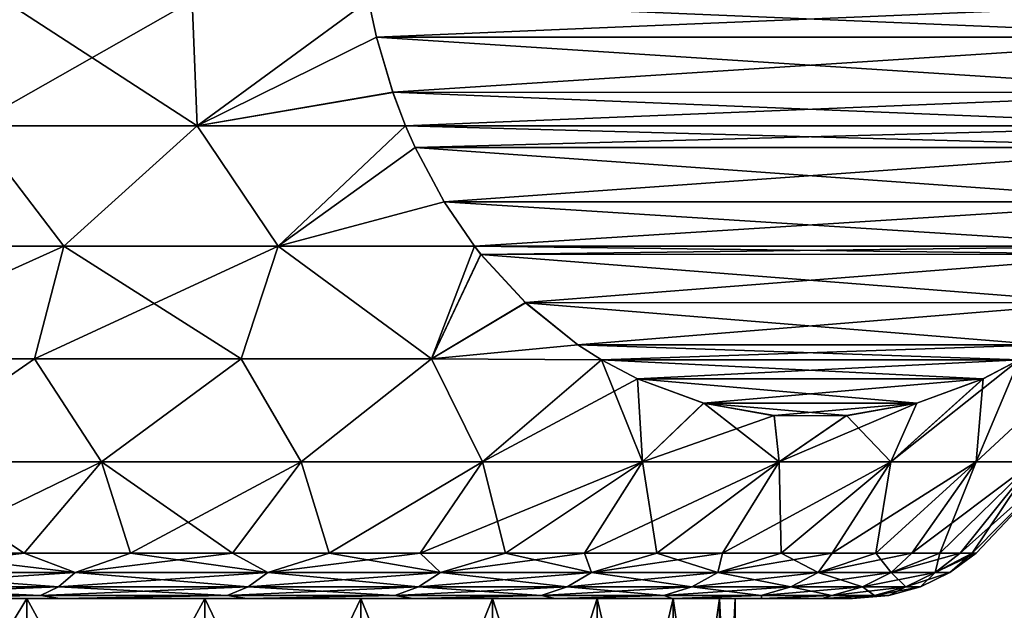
# Model space of a CAD drawing. Header units: metres. Extents: x -92 to 264, y -100 to 50.
# Tile 13 of 256: x -53.97 to -48.54, y 1.93 to 5.19. Entities that reach past the tile are written whole.
import ezdxf

# ---------------------------------------------------------------- set-up
doc = ezdxf.new("R2010")
doc.units = ezdxf.units.M
doc.layers.add('solid_21062050_01', color=7, linetype='CONTINUOUS')

msp = doc.modelspace()

# ---------------------------------------------------------------- linework, layer by layer
at = {"layer": 'solid_21062050_01'}
for points in [[(-54.228634, 4.607349, -11.427425), (-54.049248, 5.298431, -11.502387), (-53.014057, 5.298431, -10.904723)], [(-52.986248, 4.607349, -10.709902), (-54.228634, 4.607349, -11.427425), (-53.014057, 5.298431, -10.904723)], [(-54.228619, 4.607349, 11.427417), (-52.986237, 4.607349, 10.709894), (-54.04924, 5.298431, 11.502383)], [(-52.986237, 4.607349, 10.709894), (-53.014053, 5.298431, 10.90472), (-54.04924, 5.298431, 11.502383)], [(-52.986248, 4.607349, -10.709902), (-53.014057, 5.298431, -10.904723), (-52.042774, 5.298831, -10.217682)], [(-52.986237, 4.607349, 10.709894), (-52.04277, 5.298815, 10.217675), (-53.014053, 5.298431, 10.90472)], [(-52.986248, 4.607349, -10.709902), (-52.042774, 5.298831, -10.217682), (-51.998753, 5.096814, -10.141435)], [(-52.986237, 4.607349, 10.709894), (-51.998699, 5.096587, 10.141338), (-52.04277, 5.298815, 10.217675)], [(-52.042774, 5.298831, -10.217682), (-47.172619, 5.298815, -1.782326), (-47.21669, 5.096591, -1.85866)], [(-51.998753, 5.096814, -10.141435), (-52.042774, 5.298831, -10.217682), (-47.21669, 5.096591, -1.85866)], [(-47.172615, 5.298831, 1.782318), (-52.04277, 5.298815, 10.217675), (-51.998699, 5.096587, 10.141338)], [(-47.216637, 5.096807, 1.858568), (-47.172615, 5.298831, 1.782318), (-51.998699, 5.096587, 10.141338)], [(-51.908707, 4.793062, -9.985467), (-52.986248, 4.607349, -10.709902), (-51.998753, 5.096814, -10.141435)], [(-52.986237, 4.607349, 10.709894), (-51.908596, 4.792753, 9.98528), (-51.998699, 5.096587, 10.141338)], [(-51.908707, 4.793062, -9.985467), (-51.998753, 5.096814, -10.141435), (-47.21669, 5.096591, -1.85866)], [(-47.306686, 4.793053, 2.014539), (-47.216637, 5.096807, 1.858568), (-51.998699, 5.096587, 10.141338)], [(-47.306686, 4.793053, 2.014539), (-51.998699, 5.096587, 10.141338), (-51.908596, 4.792753, 9.98528)], [(-51.908707, 4.793062, -9.985467), (-47.21669, 5.096591, -1.85866), (-47.306793, 4.792755, -2.014719)], [(-51.908707, 4.793062, -9.985467), (-51.838058, 4.607873, -9.8631), (-52.986248, 4.607349, -10.709902)], [(-52.986237, 4.607349, 10.709894), (-51.838055, 4.60787, 9.863099), (-51.908596, 4.792753, 9.98528)], [(-51.908707, 4.793062, -9.985467), (-47.306793, 4.792755, -2.014719), (-47.377335, 4.60787, -2.136901)], [(-51.908707, 4.793062, -9.985467), (-47.377335, 4.60787, -2.136901), (-51.838058, 4.607873, -9.8631)], [(-47.306686, 4.793053, 2.014539), (-51.908596, 4.792753, 9.98528), (-51.838055, 4.60787, 9.863099)], [(-47.306686, 4.793053, 2.014539), (-51.838055, 4.60787, 9.863099), (-47.377335, 4.607873, 2.1369)], [(-54.981838, 3.944099, 11.511543), (-53.721184, 3.944099, 10.875387), (-54.228619, 4.607349, 11.427417)], [(-53.721195, 3.944099, -10.875394), (-54.981819, 3.944099, -11.511537), (-54.228634, 4.607349, -11.427425)], [(-53.721195, 3.944099, -10.875394), (-54.228634, 4.607349, -11.427425), (-52.986248, 4.607349, -10.709902)], [(-53.721184, 3.944099, 10.875387), (-52.986237, 4.607349, 10.709894), (-54.228619, 4.607349, 11.427417)], [(-52.539951, 3.944099, -10.101748), (-53.721195, 3.944099, -10.875394), (-52.986248, 4.607349, -10.709902)], [(-53.721184, 3.944099, 10.875387), (-52.539917, 3.944099, 10.101721), (-52.986237, 4.607349, 10.709894)], [(-52.539951, 3.944099, -10.101748), (-52.986248, 4.607349, -10.709902), (-51.838058, 4.607873, -9.8631)], [(-52.539917, 3.944099, 10.101721), (-51.838055, 4.60787, 9.863099), (-52.986237, 4.607349, 10.709894)], [(-52.539951, 3.944099, -10.101748), (-51.838058, 4.607873, -9.8631), (-51.785919, 4.489086, -9.772795)], [(-52.539917, 3.944099, 10.101721), (-51.785751, 4.48872, 9.772503), (-51.838055, 4.60787, 9.863099)], [(-51.838058, 4.607873, -9.8631), (-47.377335, 4.60787, -2.136901), (-47.429638, 4.48872, -2.227497)], [(-51.785919, 4.489086, -9.772795), (-51.838058, 4.607873, -9.8631), (-47.429638, 4.48872, -2.227497)], [(-47.377335, 4.607873, 2.1369), (-51.838055, 4.60787, 9.863099), (-51.785751, 4.48872, 9.772503)], [(-47.429478, 4.489076, 2.227214), (-47.377335, 4.607873, 2.1369), (-51.785751, 4.48872, 9.772503)], [(-51.625435, 4.188618, -9.494831), (-52.539951, 3.944099, -10.101748), (-51.785919, 4.489086, -9.772795)], [(-52.539917, 3.944099, 10.101721), (-51.625111, 4.188084, 9.494266), (-51.785751, 4.48872, 9.772503)], [(-51.625435, 4.188618, -9.494831), (-51.785919, 4.489086, -9.772795), (-47.429638, 4.48872, -2.227497)], [(-47.589962, 4.188606, 2.505183), (-47.429478, 4.489076, 2.227214), (-51.785751, 4.48872, 9.772503)], [(-47.589962, 4.188606, 2.505183), (-51.785751, 4.48872, 9.772503), (-51.625111, 4.188084, 9.494266)], [(-51.625435, 4.188618, -9.494831), (-47.429638, 4.48872, -2.227497), (-47.590282, 4.188079, -2.505739)], [(-51.625435, 4.188618, -9.494831), (-51.457623, 3.943266, -9.204165), (-52.539951, 3.944099, -10.101748)], [(-52.539917, 3.944099, 10.101721), (-51.457611, 3.94325, 9.204146), (-51.625111, 4.188084, 9.494266)], [(-51.625435, 4.188618, -9.494831), (-47.590282, 4.188079, -2.505739), (-47.757782, 3.94325, -2.795854)], [(-51.625435, 4.188618, -9.494831), (-47.757782, 3.94325, -2.795854), (-51.457623, 3.943266, -9.204165)], [(-47.589962, 4.188606, 2.505183), (-51.625111, 4.188084, 9.494266), (-51.457611, 3.94325, 9.204146)], [(-47.589962, 4.188606, 2.505183), (-51.457611, 3.94325, 9.204146), (-47.757771, 3.943266, 2.795835)], [(-53.721195, 3.944099, -10.875394), (-53.883514, 3.321935, -10.581761), (-55.098591, 3.321935, -11.196484)], [(-53.721195, 3.944099, -10.875394), (-55.098591, 3.321935, -11.196484), (-54.981819, 3.944099, -11.511537)], [(-55.098564, 3.321935, 11.196471), (-53.721184, 3.944099, 10.875387), (-54.981838, 3.944099, 11.511543)], [(-55.098564, 3.321935, 11.196471), (-53.883507, 3.321935, 10.581756), (-53.721184, 3.944099, 10.875387)], [(-52.539951, 3.944099, -10.101748), (-52.744362, 3.321935, -9.83569), (-53.883514, 3.321935, -10.581761)], [(-52.539951, 3.944099, -10.101748), (-53.883514, 3.321935, -10.581761), (-53.721195, 3.944099, -10.875394)], [(-53.883507, 3.321935, 10.581756), (-52.74437, 3.321935, 9.835694), (-53.721184, 3.944099, 10.875387)], [(-52.74437, 3.321935, 9.835694), (-52.539917, 3.944099, 10.101721), (-53.721184, 3.944099, 10.875387)], [(-52.74437, 3.321935, 9.835694), (-51.695293, 3.321935, 8.967546), (-52.539917, 3.944099, 10.101721)], [(-52.539951, 3.944099, -10.101748), (-51.695274, 3.321935, -8.967528), (-52.744362, 3.321935, -9.83569)], [(-51.457623, 3.943266, -9.204165), (-51.695274, 3.321935, -8.967528), (-52.539951, 3.944099, -10.101748)], [(-51.695293, 3.321935, 8.967546), (-51.457611, 3.94325, 9.204146), (-52.539917, 3.944099, 10.101721)], [(-51.695293, 3.321935, 8.967546), (-51.422688, 3.898801, 9.143656), (-51.457611, 3.94325, 9.204146)], [(-51.423141, 3.899374, -9.144448), (-51.695274, 3.321935, -8.967528), (-51.457623, 3.943266, -9.204165)], [(-51.457623, 3.943266, -9.204165), (-47.757782, 3.94325, -2.795854), (-47.792709, 3.898796, -2.856352)], [(-51.423141, 3.899374, -9.144448), (-51.457623, 3.943266, -9.204165), (-47.792709, 3.898796, -2.856352)], [(-47.757771, 3.943266, 2.795835), (-51.457611, 3.94325, 9.204146), (-51.422688, 3.898801, 9.143656)], [(-47.792255, 3.899362, 2.855569), (-47.757771, 3.943266, 2.795835), (-51.422688, 3.898801, 9.143656)], [(-51.695293, 3.321935, 8.967546), (-51.177269, 3.632298, 8.718584), (-51.422688, 3.898801, 9.143656)], [(-51.177792, 3.632791, -8.719489), (-51.695274, 3.321935, -8.967528), (-51.423141, 3.899374, -9.144448)], [(-51.177792, 3.632791, -8.719489), (-51.423141, 3.899374, -9.144448), (-47.792709, 3.898796, -2.856352)], [(-48.037609, 3.632782, 3.280528), (-47.792255, 3.899362, 2.855569), (-51.422688, 3.898801, 9.143656)], [(-48.037609, 3.632782, 3.280528), (-51.422688, 3.898801, 9.143656), (-51.177269, 3.632298, 8.718584)], [(-51.177792, 3.632791, -8.719489), (-47.792709, 3.898796, -2.856352), (-48.038128, 3.63229, -3.281428)], [(-51.695293, 3.321935, 8.967546), (-50.888863, 3.399541, 8.219046), (-51.177269, 3.632298, 8.718584)], [(-51.177792, 3.632791, -8.719489), (-50.889385, 3.399899, -8.219952), (-51.695274, 3.321935, -8.967528)], [(-51.177792, 3.632791, -8.719489), (-48.038128, 3.63229, -3.281428), (-50.889385, 3.399899, -8.219952)], [(-48.037609, 3.632782, 3.280528), (-51.177269, 3.632298, 8.718584), (-48.326015, 3.399892, 3.780067)], [(-48.326015, 3.399892, 3.780067), (-51.177269, 3.632298, 8.718584), (-50.888863, 3.399541, 8.219046)], [(-50.889385, 3.399899, -8.219952), (-48.038128, 3.63229, -3.281428), (-48.326534, 3.399536, -3.780967)], [(-51.695293, 3.321935, 8.967546), (-50.759007, 3.31654, 7.994127), (-50.888863, 3.399541, 8.219046)], [(-50.889385, 3.399899, -8.219952), (-50.759007, 3.31654, -7.994127), (-51.695274, 3.321935, -8.967528)], [(-50.889385, 3.399899, -8.219952), (-48.456383, 3.31654, -4.005871), (-50.759007, 3.31654, -7.994127)], [(-50.889385, 3.399899, -8.219952), (-48.326534, 3.399536, -3.780967), (-48.456383, 3.31654, -4.005871)], [(-48.326015, 3.399892, 3.780067), (-50.888863, 3.399541, 8.219046), (-50.759007, 3.31654, 7.994127)], [(-48.326015, 3.399892, 3.780067), (-50.759007, 3.31654, 7.994127), (-48.456387, 3.31654, 4.005874)], [(-54.703056, 2.753292, -10.547085), (-55.098591, 3.321935, -11.196484), (-53.883514, 3.321935, -10.581761)], [(-54.703056, 2.753292, 10.547085), (-53.883507, 3.321935, 10.581756), (-55.098564, 3.321935, 11.196471)], [(-54.703056, 2.753292, 10.547085), (-53.514427, 2.753292, 9.860831), (-53.883507, 3.321935, 10.581756)], [(-53.514427, 2.753292, -9.860831), (-54.703056, 2.753292, -10.547085), (-53.883514, 3.321935, -10.581761)], [(-53.514427, 2.753292, -9.860831), (-53.883514, 3.321935, -10.581761), (-52.744362, 3.321935, -9.83569)], [(-53.514427, 2.753292, 9.860831), (-52.74437, 3.321935, 9.835694), (-53.883507, 3.321935, 10.581756)], [(-53.514427, 2.753292, 9.860831), (-52.413509, 2.753292, 9.041227), (-52.74437, 3.321935, 9.835694)], [(-52.413509, 2.753292, -9.041227), (-53.514427, 2.753292, -9.860831), (-52.744362, 3.321935, -9.83569)], [(-52.413509, 2.753292, 9.041227), (-51.695293, 3.321935, 8.967546), (-52.74437, 3.321935, 9.835694)], [(-52.413509, 2.753292, -9.041227), (-52.744362, 3.321935, -9.83569), (-51.695274, 3.321935, -8.967528)], [(-52.413509, 2.753292, 9.041227), (-51.415184, 2.753292, 8.099356), (-51.695293, 3.321935, 8.967546)], [(-51.415184, 2.753292, -8.099356), (-52.413509, 2.753292, -9.041227), (-51.695274, 3.321935, -8.967528)], [(-51.415184, 2.753292, 8.099356), (-50.759007, 3.31654, 7.994127), (-51.695293, 3.321935, 8.967546)], [(-51.415184, 2.753292, -8.099356), (-51.695274, 3.321935, -8.967528), (-50.759007, 3.31654, -7.994127)], [(-51.415184, 2.753292, 8.099356), (-50.532955, 2.753292, 7.047955), (-50.759007, 3.31654, 7.994127)], [(-51.415184, 2.753292, -8.099356), (-50.759007, 3.31654, -7.994127), (-50.559967, 3.21149, -7.649384)], [(-48.456387, 3.31654, 4.005874), (-50.759007, 3.31654, 7.994127), (-50.559471, 3.211256, 7.648526)], [(-50.532955, 2.753292, 7.047955), (-50.559471, 3.211256, 7.648526), (-50.759007, 3.31654, 7.994127)], [(-50.759007, 3.31654, -7.994127), (-48.456383, 3.31654, -4.005871), (-48.655926, 3.211252, -4.351489)], [(-50.759007, 3.31654, -7.994127), (-48.655926, 3.211252, -4.351489), (-50.559967, 3.21149, -7.649384)], [(-48.456387, 3.31654, 4.005874), (-50.559471, 3.211256, 7.648526), (-48.655437, 3.211484, 4.350638)], [(-49.162769, 2.753292, -4.674725), (-48.655926, 3.211252, -4.351489), (-48.456383, 3.31654, -4.005871)], [(-48.693344, 2.753292, -3.384991), (-49.162769, 2.753292, -4.674725), (-48.456383, 3.31654, -4.005871)], [(-48.693344, 2.753292, 3.384991), (-48.081078, 3.321935, 2.706348), (-48.456387, 3.31654, 4.005874)], [(-48.693344, 2.753292, 3.384991), (-48.376823, 2.753292, 2.04948), (-48.081078, 3.321935, 2.706348)], [(-48.693344, 2.753292, -3.384991), (-48.456383, 3.31654, -4.005871), (-48.081066, 3.321935, -2.706303)], [(-48.376823, 2.753292, -2.04948), (-48.693344, 2.753292, -3.384991), (-48.081066, 3.321935, -2.706303)], [(-48.693344, 2.753292, 3.384991), (-48.456387, 3.31654, 4.005874), (-48.655437, 3.211484, 4.350638)], [(-50.532955, 2.753292, -7.047955), (-51.415184, 2.753292, -8.099356), (-50.559967, 3.21149, -7.649384)], [(-50.559967, 3.21149, -7.649384), (-48.655926, 3.211252, -4.351489), (-50.195389, 3.078127, -7.017914)], [(-50.532955, 2.753292, -7.047955), (-50.559967, 3.21149, -7.649384), (-50.195389, 3.078127, -7.017914)], [(-48.655437, 3.211484, 4.350638), (-50.559471, 3.211256, 7.648526), (-49.020016, 3.078123, 4.982111)], [(-49.020016, 3.078123, 4.982111), (-50.559471, 3.211256, 7.648526), (-50.194862, 3.077987, 7.017)], [(-50.532955, 2.753292, 7.047955), (-50.194862, 3.077987, 7.017), (-50.559471, 3.211256, 7.648526)], [(-50.195389, 3.078127, -7.017914), (-48.655926, 3.211252, -4.351489), (-49.020542, 3.077983, -4.983023)], [(-49.162769, 2.753292, 4.674725), (-48.655437, 3.211484, 4.350638), (-49.020016, 3.078123, 4.982111)], [(-49.162769, 2.753292, 4.674725), (-48.693344, 2.753292, 3.384991), (-48.655437, 3.211484, 4.350638)], [(-49.162769, 2.753292, -4.674725), (-49.020542, 3.077983, -4.983023), (-48.655926, 3.211252, -4.351489)], [(-50.532955, 2.753292, -7.047955), (-50.195389, 3.078127, -7.017914), (-49.806541, 3.008803, -6.344411)], [(-50.532955, 2.753292, 7.047955), (-49.778748, 2.753292, 5.901242), (-50.194862, 3.077987, 7.017)], [(-50.195389, 3.078127, -7.017914), (-49.020542, 3.077983, -4.983023), (-49.806541, 3.008803, -6.344411)], [(-49.020016, 3.078123, 4.982111), (-50.194862, 3.077987, 7.017), (-49.408863, 3.008801, 5.655615)], [(-49.408863, 3.008801, 5.655615), (-50.194862, 3.077987, 7.017), (-49.806087, 3.008762, 6.343627)], [(-49.778748, 2.753292, 5.901242), (-49.806087, 3.008762, 6.343627), (-50.194862, 3.077987, 7.017)], [(-49.806541, 3.008803, -6.344411), (-49.020542, 3.077983, -4.983023), (-49.409317, 3.008761, -5.656396)], [(-49.778748, 2.753292, -5.901242), (-49.409317, 3.008761, -5.656396), (-49.020542, 3.077983, -4.983023)], [(-49.162769, 2.753292, -4.674725), (-49.778748, 2.753292, -5.901242), (-49.020542, 3.077983, -4.983023)], [(-49.162769, 2.753292, 4.674725), (-49.020016, 3.078123, 4.982111), (-49.408863, 3.008801, 5.655615)], [(-49.778748, 2.753292, -5.901242), (-50.532955, 2.753292, -7.047955), (-49.806541, 3.008803, -6.344411)], [(-49.778748, 2.753292, -5.901242), (-49.806541, 3.008803, -6.344411), (-49.409317, 3.008761, -5.656396)], [(-49.778748, 2.753292, 5.901242), (-49.408863, 3.008801, 5.655615), (-49.806087, 3.008762, 6.343627)], [(-49.778748, 2.753292, 5.901242), (-49.162769, 2.753292, 4.674725), (-49.408863, 3.008801, 5.655615)], [(-54.552727, 2.25, -9.908568), (-54.703056, 2.753292, -10.547085), (-53.514427, 2.753292, -9.860831)], [(-53.941307, 2.25, 9.546978), (-53.514427, 2.753292, 9.860831), (-54.703056, 2.753292, 10.547085)], [(-54.552723, 2.25, 9.908567), (-53.941307, 2.25, 9.546978), (-54.703056, 2.753292, 10.547085)], [(-53.941311, 2.25, -9.546978), (-54.552727, 2.25, -9.908568), (-53.514427, 2.753292, -9.860831)], [(-53.353802, 2.25, -9.14771), (-53.941311, 2.25, -9.546978), (-53.514427, 2.753292, -9.860831)], [(-53.941307, 2.25, 9.546978), (-53.353802, 2.25, 9.147709), (-53.514427, 2.753292, 9.860831)], [(-53.353802, 2.25, -9.14771), (-53.514427, 2.753292, -9.860831), (-52.413509, 2.753292, -9.041227)], [(-52.792526, 2.25, 8.712337), (-52.413509, 2.753292, 9.041227), (-53.514427, 2.753292, 9.860831)], [(-53.353802, 2.25, 9.147709), (-52.792526, 2.25, 8.712337), (-53.514427, 2.753292, 9.860831)], [(-52.792526, 2.25, -8.712337), (-53.353802, 2.25, -9.14771), (-52.413509, 2.753292, -9.041227)], [(-52.259693, 2.25, -8.242581), (-52.792526, 2.25, -8.712337), (-52.413509, 2.753292, -9.041227)], [(-52.792526, 2.25, 8.712337), (-52.259689, 2.25, 8.242581), (-52.413509, 2.753292, 9.041227)], [(-52.259693, 2.25, -8.242581), (-52.413509, 2.753292, -9.041227), (-51.415184, 2.753292, -8.099356)], [(-52.259689, 2.25, 8.242581), (-51.415184, 2.753292, 8.099356), (-52.413509, 2.753292, 9.041227)], [(-51.757408, 2.25, -7.740296), (-52.259693, 2.25, -8.242581), (-51.415184, 2.753292, -8.099356)], [(-52.259689, 2.25, 8.242581), (-51.757408, 2.25, 7.740296), (-51.415184, 2.753292, 8.099356)], [(-51.757408, 2.25, -7.740296), (-51.415184, 2.753292, -8.099356), (-50.532955, 2.753292, -7.047955)], [(-51.287655, 2.25, -7.207466), (-51.757408, 2.25, -7.740296), (-50.532955, 2.753292, -7.047955)], [(-51.757408, 2.25, 7.740296), (-51.287655, 2.25, 7.207465), (-51.415184, 2.753292, 8.099356)], [(-51.287655, 2.25, 7.207465), (-50.532955, 2.753292, 7.047955), (-51.415184, 2.753292, 8.099356)], [(-50.852287, 2.25, -6.646192), (-51.287655, 2.25, -7.207466), (-50.532955, 2.753292, -7.047955)], [(-51.287655, 2.25, 7.207465), (-50.852287, 2.25, 6.646191), (-50.532955, 2.753292, 7.047955)], [(-50.852287, 2.25, -6.646192), (-50.532955, 2.753292, -7.047955), (-49.778748, 2.753292, -5.901242)], [(-50.453022, 2.25, -6.05869), (-50.852287, 2.25, -6.646192), (-49.778748, 2.753292, -5.901242)], [(-50.852287, 2.25, 6.646191), (-50.453022, 2.25, 6.058689), (-50.532955, 2.753292, 7.047955)], [(-50.453022, 2.25, 6.058689), (-49.778748, 2.753292, 5.901242), (-50.532955, 2.753292, 7.047955)], [(-50.091434, 2.25, -5.447276), (-50.453022, 2.25, -6.05869), (-49.778748, 2.753292, -5.901242)], [(-50.453022, 2.25, 6.058689), (-50.091431, 2.25, 5.447275), (-49.778748, 2.753292, 5.901242)], [(-50.091434, 2.25, -5.447276), (-49.778748, 2.753292, -5.901242), (-49.162769, 2.753292, -4.674725)], [(-49.768948, 2.25, -4.814364), (-50.091434, 2.25, -5.447276), (-49.162769, 2.753292, -4.674725)], [(-50.091431, 2.25, 5.447275), (-49.768948, 2.25, 4.814363), (-49.778748, 2.753292, 5.901242)], [(-49.768948, 2.25, 4.814363), (-49.162769, 2.753292, 4.674725), (-49.778748, 2.753292, 5.901242)], [(-49.486839, 2.25, -4.162452), (-49.768948, 2.25, -4.814364), (-49.162769, 2.753292, -4.674725)], [(-49.768948, 2.25, 4.814363), (-49.486839, 2.25, 4.162451), (-49.162769, 2.753292, 4.674725)], [(-49.486839, 2.25, -4.162452), (-49.162769, 2.753292, -4.674725), (-48.693344, 2.753292, -3.384991)], [(-49.246223, 2.25, -3.494112), (-49.486839, 2.25, -4.162452), (-48.693344, 2.753292, -3.384991)], [(-49.486839, 2.25, 4.162451), (-49.246223, 2.25, 3.494111), (-49.162769, 2.753292, 4.674725)], [(-49.048046, 2.25, -2.811982), (-49.246223, 2.25, -3.494112), (-48.693344, 2.753292, -3.384991)], [(-49.246223, 2.25, 3.494111), (-48.693344, 2.753292, 3.384991), (-49.162769, 2.753292, 4.674725)], [(-49.246223, 2.25, 3.494111), (-49.048046, 2.25, 2.811981), (-48.693344, 2.753292, 3.384991)], [(-49.048046, 2.25, -2.811982), (-48.693344, 2.753292, -3.384991), (-48.376823, 2.753292, -2.04948)], [(-48.893093, 2.25, -2.118754), (-49.048046, 2.25, -2.811982), (-48.376823, 2.753292, -2.04948)], [(-49.048046, 2.25, 2.811981), (-48.893093, 2.25, 2.118753), (-48.693344, 2.753292, 3.384991)], [(-48.781971, 2.25, -1.417166), (-48.893093, 2.25, -2.118754), (-48.376823, 2.753292, -2.04948)], [(-48.893093, 2.25, 2.118753), (-48.376823, 2.753292, 2.04948), (-48.693344, 2.753292, 3.384991)], [(-48.893093, 2.25, 2.118753), (-48.781971, 2.25, 1.417164), (-48.376823, 2.753292, 2.04948)], [(-48.781971, 2.25, -1.417166), (-48.376823, 2.753292, -2.04948), (-48.217484, 2.753292, -0.686253)], [(-48.715122, 2.25, -0.709984), (-48.781971, 2.25, -1.417166), (-48.217484, 2.753292, -0.686253)], [(-48.781971, 2.25, 1.417164), (-48.715122, 2.25, 0.709983), (-48.376823, 2.753292, 2.04948)], [(-48.69281, 2.25, -0.000001), (-48.715122, 2.25, -0.709984), (-48.217484, 2.753292, -0.686253)], [(-48.715122, 2.25, 0.709983), (-48.217484, 2.753292, 0.686253), (-48.376823, 2.753292, 2.04948)], [(-48.715122, 2.25, 0.709983), (-48.69281, 2.25, -0.000001), (-48.217484, 2.753292, 0.686253)], [(-48.69281, 2.25, -0.000001), (-48.217484, 2.753292, -0.686253), (-48.217484, 2.753292, 0.686253)], [(-54.812782, 2.143534, -9.88342), (-54.552727, 2.25, -9.908568), (-53.941311, 2.25, -9.546978)], [(-54.812782, 2.143534, -9.88342), (-53.941311, 2.25, -9.546978), (-53.659286, 2.143534, -9.186109)], [(-53.659286, 2.143534, 9.186109), (-54.552723, 2.25, 9.908567), (-54.812782, 2.143534, 9.88342)], [(-53.659286, 2.143534, 9.186109), (-53.941307, 2.25, 9.546978), (-54.552723, 2.25, 9.908567)], [(-53.659286, 2.143534, -9.186109), (-53.941311, 2.25, -9.546978), (-53.353802, 2.25, -9.14771)], [(-53.659286, 2.143534, 9.186109), (-53.353802, 2.25, 9.147709), (-53.941307, 2.25, 9.546978)], [(-53.659286, 2.143534, -9.186109), (-53.353802, 2.25, -9.14771), (-52.792526, 2.25, -8.712337)], [(-53.659286, 2.143534, -9.186109), (-52.792526, 2.25, -8.712337), (-52.598255, 2.143534, -8.354843)], [(-52.598255, 2.143534, 8.354843), (-53.353802, 2.25, 9.147709), (-53.659286, 2.143534, 9.186109)], [(-52.598255, 2.143534, 8.354843), (-52.792526, 2.25, 8.712337), (-53.353802, 2.25, 9.147709)], [(-52.598255, 2.143534, -8.354843), (-52.792526, 2.25, -8.712337), (-52.259693, 2.25, -8.242581)], [(-52.598255, 2.143534, 8.354843), (-52.259689, 2.25, 8.242581), (-52.792526, 2.25, 8.712337)], [(-52.598255, 2.143534, -8.354843), (-52.259693, 2.25, -8.242581), (-51.757408, 2.25, -7.740296)], [(-52.598255, 2.143534, -8.354843), (-51.757408, 2.25, -7.740296), (-51.645157, 2.143534, -7.401745)], [(-51.645157, 2.143534, 7.401745), (-52.259689, 2.25, 8.242581), (-52.598255, 2.143534, 8.354843)], [(-51.645157, 2.143534, 7.401745), (-51.757408, 2.25, 7.740296), (-52.259689, 2.25, 8.242581)], [(-51.645157, 2.143534, -7.401745), (-51.757408, 2.25, -7.740296), (-51.287655, 2.25, -7.207466)], [(-51.645157, 2.143534, 7.401745), (-51.287655, 2.25, 7.207465), (-51.757408, 2.25, 7.740296)], [(-51.645157, 2.143534, -7.401745), (-51.287655, 2.25, -7.207466), (-50.852287, 2.25, -6.646192)], [(-51.645157, 2.143534, -7.401745), (-50.852287, 2.25, -6.646192), (-50.813892, 2.143534, -6.340713)], [(-50.813892, 2.143534, 6.340713), (-51.287655, 2.25, 7.207465), (-51.645157, 2.143534, 7.401745)], [(-50.813892, 2.143534, 6.340713), (-50.852287, 2.25, 6.646191), (-51.287655, 2.25, 7.207465)], [(-50.813892, 2.143534, -6.340713), (-50.852287, 2.25, -6.646192), (-50.453022, 2.25, -6.05869)], [(-50.813892, 2.143534, 6.340713), (-50.453022, 2.25, 6.058689), (-50.852287, 2.25, 6.646191)], [(-50.813892, 2.143534, -6.340713), (-50.453022, 2.25, -6.05869), (-50.091434, 2.25, -5.447276)], [(-50.813892, 2.143534, -6.340713), (-50.091434, 2.25, -5.447276), (-50.116581, 2.143534, -5.187219)], [(-50.116581, 2.143534, 5.187219), (-50.453022, 2.25, 6.058689), (-50.813892, 2.143534, 6.340713)], [(-50.116581, 2.143534, 5.187219), (-50.091431, 2.25, 5.447275), (-50.453022, 2.25, 6.058689)], [(-50.116581, 2.143534, -5.187219), (-50.091434, 2.25, -5.447276), (-49.768948, 2.25, -4.814364)], [(-50.116581, 2.143534, -5.187219), (-49.768948, 2.25, -4.814364), (-49.486839, 2.25, -4.162452)], [(-50.116581, 2.143534, -5.187219), (-49.486839, 2.25, -4.162452), (-49.563393, 2.143534, -3.958084)], [(-50.116581, 2.143534, 5.187219), (-49.768948, 2.25, 4.814363), (-50.091431, 2.25, 5.447275)], [(-49.563393, 2.143534, 3.958084), (-49.768948, 2.25, 4.814363), (-50.116581, 2.143534, 5.187219)], [(-49.563393, 2.143534, 3.958084), (-49.486839, 2.25, 4.162451), (-49.768948, 2.25, 4.814363)], [(-49.563393, 2.143534, -3.958084), (-49.486839, 2.25, -4.162452), (-49.246223, 2.25, -3.494112)], [(-49.563393, 2.143534, -3.958084), (-49.246223, 2.25, -3.494112), (-49.048046, 2.25, -2.811982)], [(-49.563393, 2.143534, -3.958084), (-49.048046, 2.25, -2.811982), (-49.162392, 2.143534, -2.671231)], [(-49.563393, 2.143534, 3.958084), (-49.246223, 2.25, 3.494111), (-49.486839, 2.25, 4.162451)], [(-49.162392, 2.143534, 2.671231), (-49.246223, 2.25, 3.494111), (-49.563393, 2.143534, 3.958084)], [(-49.162392, 2.143534, 2.671231), (-49.048046, 2.25, 2.811981), (-49.246223, 2.25, 3.494111)], [(-49.162392, 2.143534, -2.671231), (-49.048046, 2.25, -2.811982), (-48.893093, 2.25, -2.118754)], [(-49.162392, 2.143534, -2.671231), (-48.893093, 2.25, -2.118754), (-48.781971, 2.25, -1.417166)], [(-49.162392, 2.143534, -2.671231), (-48.781971, 2.25, -1.417166), (-48.91943, 2.143534, -1.345425)], [(-49.162392, 2.143534, 2.671231), (-48.893093, 2.25, 2.118753), (-49.048046, 2.25, 2.811981)], [(-48.91943, 2.143534, 1.345425), (-48.893093, 2.25, 2.118753), (-49.162392, 2.143534, 2.671231)], [(-48.91943, 2.143534, -1.345425), (-48.781971, 2.25, -1.417166), (-48.715122, 2.25, -0.709984)], [(-48.91943, 2.143534, -1.345425), (-48.715122, 2.25, -0.709984), (-48.69281, 2.25, -0.000001)], [(-48.91943, 2.143534, -1.345425), (-48.69281, 2.25, -0.000001), (-48.838047, 2.143534)], [(-48.91943, 2.143534, 1.345425), (-48.715122, 2.25, 0.709983), (-48.781971, 2.25, 1.417164)], [(-48.838047, 2.143534), (-48.715122, 2.25, 0.709983), (-48.91943, 2.143534, 1.345425)], [(-48.91943, 2.143534, 1.345425), (-48.781971, 2.25, 1.417164), (-48.893093, 2.25, 2.118753)], [(-48.838047, 2.143534), (-48.69281, 2.25, -0.000001), (-48.715122, 2.25, 0.709983)], [(-54.812782, 2.143534, 9.88342), (-54.88829, 2.06465, 9.739551), (-53.751587, 2.06465, 9.052389)], [(-53.659286, 2.143534, -9.186109), (-53.751587, 2.06465, -9.052389), (-54.88829, 2.06465, -9.739551)], [(-54.812782, 2.143534, -9.88342), (-53.659286, 2.143534, -9.186109), (-54.88829, 2.06465, -9.739551)], [(-53.659286, 2.143534, 9.186109), (-54.812782, 2.143534, 9.88342), (-53.751587, 2.06465, 9.052389)], [(-53.659286, 2.143534, 9.186109), (-53.751587, 2.06465, 9.052389), (-52.706001, 2.06465, 8.233224)], [(-52.598255, 2.143534, -8.354843), (-52.706001, 2.06465, -8.233224), (-53.751587, 2.06465, -9.052389)], [(-53.659286, 2.143534, -9.186109), (-52.598255, 2.143534, -8.354843), (-53.751587, 2.06465, -9.052389)], [(-52.598255, 2.143534, 8.354843), (-53.659286, 2.143534, 9.186109), (-52.706001, 2.06465, 8.233224)], [(-52.598255, 2.143534, 8.354843), (-52.706001, 2.06465, 8.233224), (-51.766777, 2.06465, 7.294)], [(-51.645157, 2.143534, -7.401745), (-51.766777, 2.06465, -7.294), (-52.706001, 2.06465, -8.233224)], [(-52.598255, 2.143534, -8.354843), (-51.645157, 2.143534, -7.401745), (-52.706001, 2.06465, -8.233224)], [(-51.645157, 2.143534, 7.401745), (-52.598255, 2.143534, 8.354843), (-51.766777, 2.06465, 7.294)], [(-51.645157, 2.143534, 7.401745), (-51.766777, 2.06465, 7.294), (-50.947609, 2.06465, 6.248413)], [(-50.813892, 2.143534, -6.340713), (-50.947609, 2.06465, -6.248413), (-51.766777, 2.06465, -7.294)], [(-51.645157, 2.143534, -7.401745), (-50.813892, 2.143534, -6.340713), (-51.766777, 2.06465, -7.294)], [(-50.813892, 2.143534, 6.340713), (-51.645157, 2.143534, 7.401745), (-50.947609, 2.06465, 6.248413)], [(-50.813892, 2.143534, 6.340713), (-50.947609, 2.06465, 6.248413), (-50.260448, 2.06465, 5.111711)], [(-50.116581, 2.143534, -5.187219), (-50.260448, 2.06465, -5.111711), (-50.947609, 2.06465, -6.248413)], [(-50.813892, 2.143534, -6.340713), (-50.116581, 2.143534, -5.187219), (-50.947609, 2.06465, -6.248413)], [(-50.116581, 2.143534, 5.187219), (-50.813892, 2.143534, 6.340713), (-50.260448, 2.06465, 5.111711)], [(-50.116581, 2.143534, 5.187219), (-50.260448, 2.06465, 5.111711), (-49.715313, 2.06465, 3.900467)], [(-49.563393, 2.143534, -3.958084), (-49.715313, 2.06465, -3.900467), (-50.260448, 2.06465, -5.111711)], [(-50.116581, 2.143534, -5.187219), (-49.563393, 2.143534, -3.958084), (-50.260448, 2.06465, -5.111711)], [(-49.563393, 2.143534, 3.958084), (-50.116581, 2.143534, 5.187219), (-49.715313, 2.06465, 3.900467)], [(-49.563393, 2.143534, 3.958084), (-49.715313, 2.06465, 3.900467), (-49.320152, 2.06465, 2.632346)], [(-49.162392, 2.143534, -2.671231), (-49.320152, 2.06465, -2.632346), (-49.715313, 2.06465, -3.900467)], [(-49.563393, 2.143534, -3.958084), (-49.162392, 2.143534, -2.671231), (-49.715313, 2.06465, -3.900467)], [(-49.162392, 2.143534, 2.671231), (-49.563393, 2.143534, 3.958084), (-49.320152, 2.06465, 2.632346)], [(-49.162392, 2.143534, 2.671231), (-49.320152, 2.06465, 2.632346), (-49.080727, 2.06465, 1.32584)], [(-48.91943, 2.143534, -1.345425), (-49.080727, 2.06465, -1.32584), (-49.320152, 2.06465, -2.632346)], [(-49.162392, 2.143534, -2.671231), (-48.91943, 2.143534, -1.345425), (-49.320152, 2.06465, -2.632346)], [(-48.91943, 2.143534, 1.345425), (-49.162392, 2.143534, 2.671231), (-49.080727, 2.06465, 1.32584)], [(-48.91943, 2.143534, 1.345425), (-49.080727, 2.06465, 1.32584), (-49.000526, 2.06465)], [(-48.838047, 2.143534), (-49.000526, 2.06465), (-49.080727, 2.06465, -1.32584)], [(-48.91943, 2.143534, -1.345425), (-48.838047, 2.143534), (-49.080727, 2.06465, -1.32584)], [(-48.838047, 2.143534), (-48.91943, 2.143534, 1.345425), (-49.000526, 2.06465)], [(-54.88829, 2.06465, 9.739551), (-54.969162, 2.016279, 9.585463), (-53.850441, 2.016279, 8.909173)], [(-53.751587, 2.06465, -9.052389), (-53.850441, 2.016279, -8.909173), (-54.969162, 2.016279, -9.585463)], [(-54.88829, 2.06465, -9.739551), (-53.751587, 2.06465, -9.052389), (-54.969162, 2.016279, -9.585463)], [(-53.751587, 2.06465, 9.052389), (-54.88829, 2.06465, 9.739551), (-53.850441, 2.016279, 8.909173)], [(-53.751587, 2.06465, 9.052389), (-53.850441, 2.016279, 8.909173), (-52.821396, 2.016279, 8.102968)], [(-52.706001, 2.06465, -8.233224), (-52.821396, 2.016279, -8.102968), (-53.850441, 2.016279, -8.909173)], [(-53.751587, 2.06465, -9.052389), (-52.706001, 2.06465, -8.233224), (-53.850441, 2.016279, -8.909173)], [(-52.706001, 2.06465, 8.233224), (-53.751587, 2.06465, 9.052389), (-52.821396, 2.016279, 8.102968)], [(-52.706001, 2.06465, 8.233224), (-52.821396, 2.016279, 8.102968), (-51.897034, 2.016279, 7.178603)], [(-51.766777, 2.06465, -7.294), (-51.897034, 2.016279, -7.178603), (-52.821396, 2.016279, -8.102968)], [(-52.706001, 2.06465, -8.233224), (-51.766777, 2.06465, -7.294), (-52.821396, 2.016279, -8.102968)], [(-51.766777, 2.06465, 7.294), (-52.706001, 2.06465, 8.233224), (-51.897034, 2.016279, 7.178603)], [(-51.766777, 2.06465, 7.294), (-51.897034, 2.016279, 7.178603), (-51.090828, 2.016279, 6.149559)], [(-50.947609, 2.06465, -6.248413), (-51.090828, 2.016279, -6.149559), (-51.897034, 2.016279, -7.178603)], [(-51.766777, 2.06465, -7.294), (-50.947609, 2.06465, -6.248413), (-51.897034, 2.016279, -7.178603)], [(-50.947609, 2.06465, 6.248413), (-51.766777, 2.06465, 7.294), (-51.090828, 2.016279, 6.149559)], [(-50.947609, 2.06465, 6.248413), (-51.090828, 2.016279, 6.149559), (-50.414536, 2.016279, 5.030839)], [(-50.260448, 2.06465, -5.111711), (-50.414536, 2.016279, -5.030839), (-51.090828, 2.016279, -6.149559)], [(-50.947609, 2.06465, -6.248413), (-50.260448, 2.06465, -5.111711), (-51.090828, 2.016279, -6.149559)], [(-50.260448, 2.06465, 5.111711), (-50.947609, 2.06465, 6.248413), (-50.414536, 2.016279, 5.030839)], [(-50.260448, 2.06465, 5.111711), (-50.414536, 2.016279, 5.030839), (-49.878025, 2.016279, 3.838759)], [(-49.715313, 2.06465, -3.900467), (-49.878025, 2.016279, -3.838759), (-50.414536, 2.016279, -5.030839)], [(-50.260448, 2.06465, -5.111711), (-49.715313, 2.06465, -3.900467), (-50.414536, 2.016279, -5.030839)], [(-49.715313, 2.06465, 3.900467), (-50.260448, 2.06465, 5.111711), (-49.878025, 2.016279, 3.838759)], [(-49.715313, 2.06465, 3.900467), (-49.878025, 2.016279, 3.838759), (-49.489113, 2.016279, 2.590701)], [(-49.320152, 2.06465, -2.632346), (-49.489113, 2.016279, -2.590701), (-49.878025, 2.016279, -3.838759)], [(-49.715313, 2.06465, -3.900467), (-49.320152, 2.06465, -2.632346), (-49.878025, 2.016279, -3.838759)], [(-49.320152, 2.06465, 2.632346), (-49.715313, 2.06465, 3.900467), (-49.489113, 2.016279, 2.590701)], [(-49.320152, 2.06465, 2.632346), (-49.489113, 2.016279, 2.590701), (-49.253475, 2.016279, 1.304864)], [(-49.080727, 2.06465, -1.32584), (-49.253475, 2.016279, -1.304864), (-49.489113, 2.016279, -2.590701)], [(-49.320152, 2.06465, -2.632346), (-49.080727, 2.06465, -1.32584), (-49.489113, 2.016279, -2.590701)], [(-49.080727, 2.06465, 1.32584), (-49.320152, 2.06465, 2.632346), (-49.253475, 2.016279, 1.304864)], [(-49.080727, 2.06465, 1.32584), (-49.253475, 2.016279, 1.304864), (-49.174545, 2.016279)], [(-49.000526, 2.06465), (-49.174545, 2.016279), (-49.253475, 2.016279, -1.304864)], [(-49.080727, 2.06465, -1.32584), (-49.000526, 2.06465), (-49.253475, 2.016279, -1.304864)], [(-49.000526, 2.06465), (-49.080727, 2.06465, 1.32584), (-49.174545, 2.016279)], [(-53.850441, 2.016279, 8.909173), (-54.969162, 2.016279, 9.585463), (-54.870293, 2, 9.328341)], [(-54.969162, 2.016279, -9.585463), (-53.850441, 2.016279, -8.909173), (-54.870323, 2, -9.328358)], [(-53.850441, 2.016279, -8.909173), (-53.74181, 2, -8.612024), (-54.870323, 2, -9.328358)], [(-53.850441, 2.016279, 8.909173), (-54.870293, 2, 9.328341), (-53.741779, 2, 8.612002)], [(-52.821396, 2.016279, 8.102968), (-53.850441, 2.016279, 8.909173), (-53.741779, 2, 8.612002)], [(-53.850441, 2.016279, -8.909173), (-52.821396, 2.016279, -8.102968), (-53.74181, 2, -8.612024)], [(-52.821396, 2.016279, -8.102968), (-52.711758, 2, -7.759722), (-53.74181, 2, -8.612024)], [(-52.821396, 2.016279, 8.102968), (-53.741779, 2, 8.612002), (-52.711731, 2, 7.759696)], [(-51.897034, 2.016279, 7.178603), (-52.821396, 2.016279, 8.102968), (-52.711731, 2, 7.759696)], [(-52.821396, 2.016279, -8.102968), (-51.897034, 2.016279, -7.178603), (-52.711758, 2, -7.759722)], [(-51.897034, 2.016279, -7.178603), (-51.796879, 2, -6.785337), (-52.711758, 2, -7.759722)], [(-51.897034, 2.016279, 7.178603), (-52.711731, 2, 7.759696), (-51.796856, 2, 6.785308)], [(-51.090828, 2.016279, 6.149559), (-51.897034, 2.016279, 7.178603), (-51.796856, 2, 6.785308)], [(-51.897034, 2.016279, -7.178603), (-51.090828, 2.016279, -6.149559), (-51.796879, 2, -6.785337)], [(-51.090828, 2.016279, -6.149559), (-51.011181, 2, -5.703758), (-51.796879, 2, -6.785337)], [(-51.090828, 2.016279, 6.149559), (-51.796856, 2, 6.785308), (-51.011162, 2, 5.703726)], [(-50.414536, 2.016279, 5.030839), (-51.090828, 2.016279, 6.149559), (-51.011162, 2, 5.703726)], [(-51.090828, 2.016279, -6.149559), (-50.414536, 2.016279, -5.030839), (-51.011181, 2, -5.703758)], [(-50.414536, 2.016279, -5.030839), (-50.367218, 2, -4.532279), (-51.011181, 2, -5.703758)], [(-50.414536, 2.016279, 5.030839), (-51.011162, 2, 5.703726), (-50.367203, 2, 4.532245)], [(-49.878025, 2.016279, 3.838759), (-50.414536, 2.016279, 5.030839), (-50.367203, 2, 4.532245)], [(-50.414536, 2.016279, -5.030839), (-49.878025, 2.016279, -3.838759), (-50.367218, 2, -4.532279)], [(-49.878025, 2.016279, -3.838759), (-49.875217, 2, -3.28945), (-50.367218, 2, -4.532279)], [(-49.878025, 2.016279, 3.838759), (-50.367203, 2, 4.532245), (-49.875202, 2, 3.289414)], [(-49.489113, 2.016279, 2.590701), (-49.878025, 2.016279, 3.838759), (-49.875202, 2, 3.289414)], [(-49.878025, 2.016279, -3.838759), (-49.489113, 2.016279, -2.590701), (-49.875217, 2, -3.28945)], [(-49.489113, 2.016279, -2.590701), (-49.542763, 2, -1.99452), (-49.875217, 2, -3.28945)], [(-49.489113, 2.016279, 2.590701), (-49.875202, 2, 3.289414), (-49.542755, 2, 1.994483)], [(-49.253475, 2.016279, -1.304864), (-49.375267, 2, -0.668506), (-49.542763, 2, -1.99452)], [(-49.489113, 2.016279, -2.590701), (-49.253475, 2.016279, -1.304864), (-49.542763, 2, -1.99452)], [(-49.253475, 2.016279, 1.304864), (-49.542755, 2, 1.994483), (-49.375267, 2, 0.668468)], [(-49.253475, 2.016279, 1.304864), (-49.489113, 2.016279, 2.590701), (-49.542755, 2, 1.994483)], [(-49.174545, 2.016279), (-49.375267, 2, 0.668468), (-49.375267, 2, -0.668506)], [(-49.174545, 2.016279), (-49.253475, 2.016279, 1.304864), (-49.375267, 2, 0.668468)], [(-49.253475, 2.016279, -1.304864), (-49.174545, 2.016279), (-49.375267, 2, -0.668506)], [(-55.011333, 0.2, 8.640802), (-53.925995, 0.2, 7.915607), (-55.01125, 2, 8.640768)], [(-55.011333, 0.2, -8.640802), (-55.01125, 2, -8.640768), (-53.92609, 2, -7.915672)], [(-53.925995, 0.2, -7.915607), (-55.011333, 0.2, -8.640802), (-53.92609, 2, -7.915672)], [(-53.925995, 0.2, 7.915607), (-53.92609, 2, 7.915672), (-55.01125, 2, 8.640768)], [(-54.870293, 2, 9.328341), (-55.01125, 2, 8.640768), (-53.92609, 2, 7.915672)], [(-54.870323, 2, -9.328358), (-53.92609, 2, -7.915672), (-55.01125, 2, -8.640768)], [(-54.870323, 2, -9.328358), (-53.74181, 2, -8.612024), (-53.92609, 2, -7.915672)], [(-53.741779, 2, 8.612002), (-54.870293, 2, 9.328341), (-53.92609, 2, 7.915672)], [(-52.944927, 0.2, 7.055232), (-52.944843, 2, 7.055158), (-53.92609, 2, 7.915672)], [(-53.741779, 2, 8.612002), (-53.92609, 2, 7.915672), (-52.944843, 2, 7.055158)], [(-53.925995, 0.2, 7.915607), (-52.944927, 0.2, 7.055232), (-53.92609, 2, 7.915672)], [(-53.925995, 0.2, -7.915607), (-53.92609, 2, -7.915672), (-52.944843, 2, -7.055158)], [(-53.74181, 2, -8.612024), (-52.944843, 2, -7.055158), (-53.92609, 2, -7.915672)], [(-52.944927, 0.2, -7.055232), (-53.925995, 0.2, -7.915607), (-52.944843, 2, -7.055158)], [(-53.74181, 2, -8.612024), (-52.711758, 2, -7.759722), (-52.944843, 2, -7.055158)], [(-52.711731, 2, 7.759696), (-53.741779, 2, 8.612002), (-52.944843, 2, 7.055158)], [(-52.944927, 0.2, 7.055232), (-52.084263, 0.2, 6.073829), (-52.944843, 2, 7.055158)], [(-52.944927, 0.2, -7.055232), (-52.944843, 2, -7.055158), (-52.084328, 2, -6.073909)], [(-52.084263, 0.2, -6.073829), (-52.944927, 0.2, -7.055232), (-52.084328, 2, -6.073909)], [(-52.084263, 0.2, 6.073829), (-52.084328, 2, 6.073909), (-52.944843, 2, 7.055158)], [(-52.711731, 2, 7.759696), (-52.944843, 2, 7.055158), (-52.084328, 2, 6.073909)], [(-52.711758, 2, -7.759722), (-52.084328, 2, -6.073909), (-52.944843, 2, -7.055158)], [(-52.711758, 2, -7.759722), (-51.796879, 2, -6.785337), (-52.084328, 2, -6.073909)], [(-51.796856, 2, 6.785308), (-52.711731, 2, 7.759696), (-52.084328, 2, 6.073909)], [(-51.359291, 0.2, 4.988844), (-51.35923, 2, 4.98875), (-52.084328, 2, 6.073909)], [(-51.796856, 2, 6.785308), (-52.084328, 2, 6.073909), (-51.35923, 2, 4.98875)], [(-52.084263, 0.2, 6.073829), (-51.359291, 0.2, 4.988844), (-52.084328, 2, 6.073909)], [(-52.084263, 0.2, -6.073829), (-52.084328, 2, -6.073909), (-51.35923, 2, -4.98875)], [(-51.796879, 2, -6.785337), (-51.35923, 2, -4.98875), (-52.084328, 2, -6.073909)], [(-51.359291, 0.2, -4.988844), (-52.084263, 0.2, -6.073829), (-51.35923, 2, -4.98875)], [(-51.796879, 2, -6.785337), (-51.011181, 2, -5.703758), (-51.35923, 2, -4.98875)], [(-51.011162, 2, 5.703726), (-51.796856, 2, 6.785308), (-51.35923, 2, 4.98875)], [(-51.359291, 0.2, 4.988844), (-50.781979, 0.2, 3.818154), (-51.35923, 2, 4.98875)], [(-51.359291, 0.2, -4.988844), (-51.35923, 2, -4.98875), (-50.782005, 2, -3.818219)], [(-50.781979, 0.2, -3.818154), (-51.359291, 0.2, -4.988844), (-50.782005, 2, -3.818219)], [(-50.781979, 0.2, 3.818154), (-50.782005, 2, 3.818219), (-51.35923, 2, 4.98875)], [(-51.011162, 2, 5.703726), (-51.35923, 2, 4.98875), (-50.782005, 2, 3.818219)], [(-51.011181, 2, -5.703758), (-50.782005, 2, -3.818219), (-51.35923, 2, -4.98875)], [(-51.011181, 2, -5.703758), (-50.367218, 2, -4.532279), (-50.782005, 2, -3.818219)], [(-50.367203, 2, 4.532245), (-51.011162, 2, 5.703726), (-50.782005, 2, 3.818219)], [(-50.362495, 0.2, 2.582441), (-50.362476, 2, 2.582367), (-50.782005, 2, 3.818219)], [(-50.367203, 2, 4.532245), (-50.782005, 2, 3.818219), (-50.362476, 2, 2.582367)], [(-50.781979, 0.2, 3.818154), (-50.362495, 0.2, 2.582441), (-50.782005, 2, 3.818219)], [(-50.781979, 0.2, -3.818154), (-50.782005, 2, -3.818219), (-50.362476, 2, -2.582367)], [(-50.367218, 2, -4.532279), (-50.362476, 2, -2.582367), (-50.782005, 2, -3.818219)], [(-50.362495, 0.2, -2.582441), (-50.781979, 0.2, -3.818154), (-50.362476, 2, -2.582367)], [(-50.367218, 2, -4.532279), (-49.875217, 2, -3.28945), (-50.362476, 2, -2.582367)], [(-50.367203, 2, 4.532245), (-50.362476, 2, 2.582367), (-50.107872, 2, 1.302323)], [(-49.875202, 2, 3.289414), (-50.367203, 2, 4.532245), (-50.107872, 2, 1.302323)], [(-50.362495, 0.2, 2.582441), (-50.107872, 0.2, 1.302298), (-50.362476, 2, 2.582367)], [(-50.362495, 0.2, -2.582441), (-50.362476, 2, -2.582367), (-50.107872, 2, -1.302323)], [(-50.107872, 0.2, -1.302298), (-50.362495, 0.2, -2.582441), (-50.107872, 2, -1.302323)], [(-50.107872, 0.2, 1.302298), (-50.107872, 2, 1.302323), (-50.362476, 2, 2.582367)], [(-49.875217, 2, -3.28945), (-50.107872, 2, -1.302323), (-50.362476, 2, -2.582367)], [(-50.022499, 0.2), (-50.022499, 2), (-50.107872, 2, 1.302323)], [(-49.875202, 2, 3.289414), (-50.107872, 2, 1.302323), (-50.022499, 2)], [(-50.107872, 0.2, 1.302298), (-50.022499, 0.2), (-50.107872, 2, 1.302323)], [(-50.107872, 0.2, -1.302298), (-50.022499, 2), (-50.022499, 0.2)], [(-50.107872, 0.2, -1.302298), (-50.107872, 2, -1.302323), (-50.022499, 2)], [(-49.875217, 2, -3.28945), (-50.022499, 2), (-50.107872, 2, -1.302323)], [(-49.875217, 2, -3.28945), (-49.875202, 2, 3.289414), (-50.022499, 2)], [(-49.875217, 2, -3.28945), (-49.542763, 2, -1.99452), (-49.875202, 2, 3.289414)], [(-49.542763, 2, -1.99452), (-49.542755, 2, 1.994483), (-49.875202, 2, 3.289414)], [(-49.542763, 2, -1.99452), (-49.375267, 2, -0.668506), (-49.542755, 2, 1.994483)], [(-49.375267, 2, -0.668506), (-49.375267, 2, 0.668468), (-49.542755, 2, 1.994483)]]:
    msp.add_3dface(points, dxfattribs=at)

doc.saveas('drawing.dxf')
